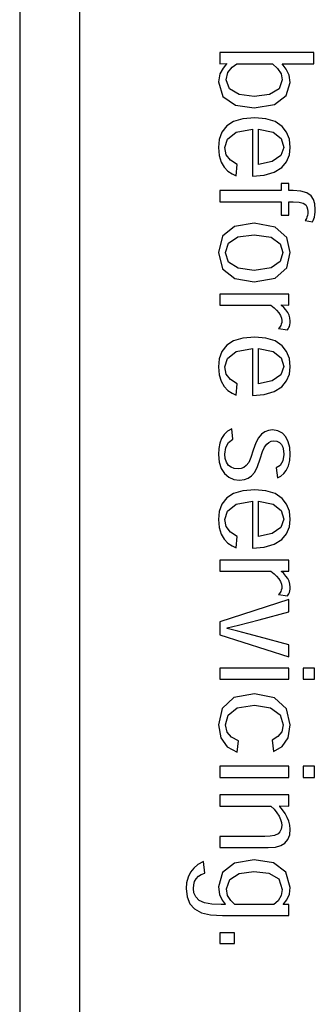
# Model space of a CAD drawing. Extents: x -841 to -216, y -127 to 601.
# Tile 81 of 201: x -430 to -425, y 177 to 193. Entities that reach past the tile are written whole.
import ezdxf

# ---------------------------------------------------------------- set-up
doc = ezdxf.new("R2010")
doc.units = 0
doc.header["$LTSCALE"] = 23.1
doc.layers.add('HEATSINK_AM_0', color=7, linetype='CONTINUOUS')

msp = doc.modelspace()

# ---------------------------------------------------------------- linework, layer by layer
at = {"layer": 'HEATSINK_AM_0', "color": 7}
for p, q in [((-429.758, 342.899), (-429.758, 111.899)), ((-428.754, 206.399), (-428.754, 161.901)), ((-426.39, 192.862), (-426.39, 192.676)), ((-424.809, 192.862), (-426.39, 192.862)), ((-424.809, 192.674), (-424.809, 192.862)), ((-426.39, 192.676), (-426.278, 192.678)), ((-426.278, 192.672), (-426.337, 192.601)), ((-426.278, 192.678), (-426.278, 192.672)), ((-426.185, 192.615), (-426.106, 192.674)), ((-426.106, 192.674), (-425.503, 192.674)), ((-425.503, 192.674), (-425.42, 192.595)), ((-425.344, 192.671), (-425.344, 192.674)), ((-425.344, 192.674), (-424.809, 192.674)), ((-425.274, 192.584), (-425.344, 192.671)), ((-426.392, 192.503), (-426.416, 192.368)), ((-426.337, 192.601), (-426.392, 192.503)), ((-426.283, 192.402), (-426.254, 192.525)), ((-426.254, 192.525), (-426.185, 192.615)), ((-425.42, 192.595), (-425.361, 192.504)), ((-425.361, 192.504), (-425.34, 192.403)), ((-425.225, 192.482), (-425.274, 192.584)), ((-425.207, 192.36), (-425.225, 192.482)), ((-426.416, 192.368), (-426.338, 192.122)), ((-426.227, 192.253), (-426.283, 192.402)), ((-425.34, 192.403), (-425.395, 192.254)), ((-425.273, 192.142), (-425.207, 192.36)), ((-426.067, 192.158), (-426.227, 192.253)), ((-425.814, 192.125), (-426.067, 192.158)), ((-425.556, 192.159), (-425.814, 192.125)), ((-425.395, 192.254), (-425.556, 192.159)), ((-425.474, 191.99), (-425.273, 192.142)), ((-426.338, 192.122), (-426.126, 191.979)), ((-426.126, 191.979), (-425.812, 191.933)), ((-425.812, 191.933), (-425.474, 191.99)), ((-426.16, 191.703), (-426.276, 191.627)), ((-426.003, 191.75), (-426.16, 191.703)), ((-425.801, 191.766), (-426.003, 191.75)), ((-425.616, 191.75), (-425.801, 191.766)), ((-425.461, 191.701), (-425.616, 191.75)), ((-425.342, 191.62), (-425.461, 191.701)), ((-426.357, 191.524), (-426.402, 191.4)), ((-426.276, 191.627), (-426.357, 191.524)), ((-426.263, 191.407), (-426.118, 191.521)), ((-426.118, 191.521), (-425.84, 191.573)), ((-425.84, 191.573), (-425.84, 190.784)), ((-425.74, 190.978), (-425.74, 191.574)), ((-425.74, 191.574), (-425.493, 191.524)), ((-425.493, 191.524), (-425.358, 191.414)), ((-425.268, 191.524), (-425.342, 191.62)), ((-425.222, 191.406), (-425.268, 191.524)), ((-426.402, 191.4), (-426.416, 191.262)), ((-426.305, 191.262), (-426.263, 191.407)), ((-425.358, 191.414), (-425.317, 191.267)), ((-425.207, 191.266), (-425.222, 191.406)), ((-426.416, 191.262), (-426.403, 191.128)), ((-426.282, 191.143), (-426.305, 191.262)), ((-426.213, 191.05), (-426.282, 191.143)), ((-425.317, 191.267), (-425.367, 191.128)), ((-425.269, 191.026), (-425.222, 191.139)), ((-425.222, 191.139), (-425.207, 191.266)), ((-426.403, 191.128), (-426.369, 191.02)), ((-426.369, 191.02), (-426.317, 190.934)), ((-426.099, 190.981), (-426.213, 191.05)), ((-426.116, 190.785), (-426.099, 190.981)), ((-425.511, 191.027), (-425.74, 190.978)), ((-425.367, 191.128), (-425.511, 191.027)), ((-425.349, 190.929), (-425.269, 191.026)), ((-426.317, 190.934), (-426.254, 190.868)), ((-426.254, 190.868), (-426.186, 190.819)), ((-426.186, 190.819), (-426.116, 190.785)), ((-425.646, 190.8), (-425.48, 190.848)), ((-425.48, 190.848), (-425.349, 190.929)), ((-425.84, 190.784), (-425.646, 190.8)), ((-425.357, 190.661), (-425.357, 190.54)), ((-425.233, 190.661), (-425.357, 190.661)), ((-425.233, 190.54), (-425.233, 190.661)), ((-426.39, 190.54), (-426.39, 190.352)), ((-425.357, 190.54), (-426.39, 190.54)), ((-425.158, 190.54), (-425.233, 190.54)), ((-425.03, 190.53), (-425.158, 190.54)), ((-424.928, 190.501), (-425.03, 190.53)), ((-424.855, 190.449), (-424.928, 190.501)), ((-426.39, 190.352), (-425.357, 190.352)), ((-425.357, 190.352), (-425.357, 190.125)), ((-425.233, 190.125), (-425.233, 190.352)), ((-425.233, 190.352), (-425.155, 190.352)), ((-425.155, 190.352), (-425.059, 190.345)), ((-425.059, 190.345), (-424.99, 190.327)), ((-424.99, 190.327), (-424.946, 190.297)), ((-424.817, 190.39), (-424.855, 190.449)), ((-424.794, 190.315), (-424.817, 190.39)), ((-424.785, 190.223), (-424.794, 190.315)), ((-424.946, 190.297), (-424.926, 190.265)), ((-424.926, 190.265), (-424.915, 190.229)), ((-424.913, 190.154), (-424.918, 190.122)), ((-424.915, 190.229), (-424.911, 190.188)), ((-424.911, 190.188), (-424.913, 190.154)), ((-424.791, 190.135), (-424.787, 190.178)), ((-424.787, 190.178), (-424.785, 190.223)), ((-425.811, 189.988), (-426.143, 189.935)), ((-425.458, 189.924), (-425.811, 189.988)), ((-425.357, 190.125), (-425.233, 190.125)), ((-424.946, 190.053), (-424.958, 190.038)), ((-424.958, 190.038), (-424.833, 190.011)), ((-424.936, 190.072), (-424.946, 190.053)), ((-424.926, 190.094), (-424.936, 190.072)), ((-424.918, 190.122), (-424.926, 190.094)), ((-424.833, 190.011), (-424.819, 190.037)), ((-424.819, 190.037), (-424.808, 190.064)), ((-424.808, 190.064), (-424.8, 190.094)), ((-424.8, 190.094), (-424.791, 190.135)), ((-426.143, 189.935), (-426.346, 189.772)), ((-425.265, 189.75), (-425.458, 189.924)), ((-426.346, 189.772), (-426.416, 189.495)), ((-426.297, 189.495), (-426.248, 189.653)), ((-426.248, 189.653), (-426.091, 189.758)), ((-426.091, 189.758), (-425.814, 189.796)), ((-425.814, 189.796), (-425.53, 189.754)), ((-425.53, 189.754), (-425.376, 189.644)), ((-425.376, 189.644), (-425.33, 189.495)), ((-425.207, 189.495), (-425.265, 189.75)), ((-426.416, 189.495), (-426.345, 189.221)), ((-426.297, 189.493), (-426.297, 189.495)), ((-426.244, 189.335), (-426.297, 189.493)), ((-425.33, 189.495), (-425.376, 189.347)), ((-425.265, 189.241), (-425.207, 189.495)), ((-426.083, 189.232), (-426.244, 189.335)), ((-425.376, 189.347), (-425.529, 189.237)), ((-426.345, 189.221), (-426.14, 189.057)), ((-425.814, 189.194), (-426.083, 189.232)), ((-425.529, 189.237), (-425.814, 189.194)), ((-425.458, 189.067), (-425.265, 189.241)), ((-426.14, 189.057), (-425.814, 189.002)), ((-425.814, 189.002), (-425.811, 189.002)), ((-425.811, 189.002), (-425.458, 189.067)), ((-426.39, 188.798), (-426.39, 188.61)), ((-425.233, 188.798), (-426.39, 188.798)), ((-425.233, 188.61), (-425.233, 188.798)), ((-426.39, 188.61), (-425.532, 188.61)), ((-425.532, 188.61), (-425.48, 188.568)), ((-425.48, 188.568), (-425.436, 188.525)), ((-425.436, 188.525), (-425.399, 188.482)), ((-425.356, 188.607), (-425.356, 188.613)), ((-425.356, 188.613), (-425.233, 188.61)), ((-425.316, 188.569), (-425.356, 188.607)), ((-425.28, 188.53), (-425.316, 188.569)), ((-425.249, 188.487), (-425.28, 188.53)), ((-425.227, 188.443), (-425.249, 188.487)), ((-425.399, 188.482), (-425.37, 188.434)), ((-425.37, 188.434), (-425.354, 188.391)), ((-425.351, 188.321), (-425.357, 188.293)), ((-425.354, 188.391), (-425.349, 188.35)), ((-425.349, 188.35), (-425.351, 188.321)), ((-425.212, 188.395), (-425.227, 188.443)), ((-425.207, 188.342), (-425.212, 188.395)), ((-425.208, 188.311), (-425.207, 188.342)), ((-425.388, 188.232), (-425.402, 188.217)), ((-425.402, 188.217), (-425.253, 188.193)), ((-425.376, 188.249), (-425.388, 188.232)), ((-425.366, 188.268), (-425.376, 188.249)), ((-425.357, 188.293), (-425.366, 188.268)), ((-425.253, 188.193), (-425.24, 188.212)), ((-425.24, 188.212), (-425.229, 188.232)), ((-425.229, 188.232), (-425.221, 188.253)), ((-425.221, 188.253), (-425.213, 188.281)), ((-425.213, 188.281), (-425.208, 188.311)), ((-426.16, 188.01), (-426.276, 187.935)), ((-426.003, 188.057), (-426.16, 188.01)), ((-425.801, 188.073), (-426.003, 188.057)), ((-425.616, 188.057), (-425.801, 188.073)), ((-425.461, 188.009), (-425.616, 188.057)), ((-425.342, 187.928), (-425.461, 188.009)), ((-426.357, 187.831), (-426.402, 187.708)), ((-426.276, 187.935), (-426.357, 187.831)), ((-426.263, 187.715), (-426.118, 187.829)), ((-426.118, 187.829), (-425.84, 187.881)), ((-425.84, 187.881), (-425.84, 187.091)), ((-425.74, 187.285), (-425.74, 187.881)), ((-425.74, 187.881), (-425.493, 187.831)), ((-425.493, 187.831), (-425.358, 187.722)), ((-425.268, 187.832), (-425.342, 187.928)), ((-425.222, 187.714), (-425.268, 187.832)), ((-426.402, 187.708), (-426.416, 187.57)), ((-426.305, 187.57), (-426.263, 187.715)), ((-425.358, 187.722), (-425.317, 187.575)), ((-425.207, 187.574), (-425.222, 187.714)), ((-426.416, 187.57), (-426.403, 187.436)), ((-426.282, 187.451), (-426.305, 187.57)), ((-425.317, 187.575), (-425.367, 187.436)), ((-425.222, 187.446), (-425.207, 187.574)), ((-426.403, 187.436), (-426.369, 187.328)), ((-426.369, 187.328), (-426.317, 187.242)), ((-426.213, 187.358), (-426.282, 187.451)), ((-426.099, 187.288), (-426.213, 187.358)), ((-425.511, 187.335), (-425.74, 187.285)), ((-425.367, 187.436), (-425.511, 187.335)), ((-425.349, 187.237), (-425.269, 187.334)), ((-425.269, 187.334), (-425.222, 187.446)), ((-426.317, 187.242), (-426.254, 187.176)), ((-426.254, 187.176), (-426.186, 187.127)), ((-426.116, 187.093), (-426.099, 187.288)), ((-425.48, 187.156), (-425.349, 187.237)), ((-426.186, 187.127), (-426.116, 187.093)), ((-425.84, 187.091), (-425.646, 187.107)), ((-425.646, 187.107), (-425.48, 187.156)), ((-426.19, 186.53), (-426.261, 186.488)), ((-426.171, 186.354), (-426.19, 186.53)), ((-425.571, 186.501), (-425.633, 186.477)), ((-425.503, 186.509), (-425.571, 186.501)), ((-425.413, 186.494), (-425.503, 186.509)), ((-425.337, 186.454), (-425.413, 186.494)), ((-426.361, 186.368), (-426.392, 186.288)), ((-426.319, 186.434), (-426.361, 186.368)), ((-426.261, 186.488), (-426.319, 186.434)), ((-426.243, 186.3), (-426.171, 186.354)), ((-425.743, 186.376), (-425.787, 186.29)), ((-425.69, 186.437), (-425.743, 186.376)), ((-425.633, 186.477), (-425.69, 186.437)), ((-425.28, 186.391), (-425.337, 186.454)), ((-425.239, 186.311), (-425.28, 186.391)), ((-426.41, 186.196), (-426.416, 186.094)), ((-426.392, 186.288), (-426.41, 186.196)), ((-426.308, 186.099), (-426.291, 186.213)), ((-426.291, 186.213), (-426.243, 186.3)), ((-425.83, 186.167), (-425.867, 186.046)), ((-425.787, 186.29), (-425.83, 186.167)), ((-425.671, 186.147), (-425.638, 186.221)), ((-425.638, 186.221), (-425.603, 186.269)), ((-425.603, 186.269), (-425.567, 186.3)), ((-425.567, 186.3), (-425.526, 186.319)), ((-425.526, 186.319), (-425.482, 186.325)), ((-425.482, 186.325), (-425.43, 186.318)), ((-425.43, 186.318), (-425.388, 186.298)), ((-425.388, 186.298), (-425.355, 186.267)), ((-425.355, 186.267), (-425.332, 186.218)), ((-425.332, 186.218), (-425.319, 186.159)), ((-425.215, 186.213), (-425.239, 186.311)), ((-425.207, 186.094), (-425.215, 186.213)), ((-426.416, 186.094), (-426.403, 185.967)), ((-426.301, 186.031), (-426.308, 186.099)), ((-426.28, 185.967), (-426.301, 186.031)), ((-425.867, 186.046), (-425.904, 185.964)), ((-425.758, 185.893), (-425.711, 186.023)), ((-425.711, 186.023), (-425.671, 186.147)), ((-425.314, 186.095), (-425.333, 185.987)), ((-425.319, 186.159), (-425.314, 186.095)), ((-425.214, 185.993), (-425.207, 186.094)), ((-426.403, 185.967), (-426.368, 185.859)), ((-426.368, 185.859), (-426.313, 185.774)), ((-426.244, 185.913), (-426.28, 185.967)), ((-426.203, 185.882), (-426.244, 185.913)), ((-426.149, 185.862), (-426.203, 185.882)), ((-426.082, 185.855), (-426.149, 185.862)), ((-426.034, 185.861), (-426.082, 185.855)), ((-425.988, 185.879), (-426.034, 185.861)), ((-425.946, 185.91), (-425.988, 185.879)), ((-425.904, 185.964), (-425.946, 185.91)), ((-425.804, 185.801), (-425.758, 185.893)), ((-425.379, 185.912), (-425.441, 185.869)), ((-425.441, 185.869), (-425.423, 185.704)), ((-425.333, 185.987), (-425.379, 185.912)), ((-425.273, 185.826), (-425.236, 185.904)), ((-425.236, 185.904), (-425.214, 185.993)), ((-426.313, 185.774), (-426.242, 185.712)), ((-426.242, 185.712), (-426.158, 185.676)), ((-426.158, 185.676), (-426.06, 185.664)), ((-426.06, 185.664), (-425.979, 185.673)), ((-425.979, 185.673), (-425.912, 185.698)), ((-425.912, 185.698), (-425.859, 185.737)), ((-425.859, 185.737), (-425.804, 185.801)), ((-425.423, 185.704), (-425.363, 185.733)), ((-425.363, 185.733), (-425.313, 185.775)), ((-425.313, 185.775), (-425.273, 185.826)), ((-425.801, 185.503), (-426.003, 185.487)), ((-425.616, 185.487), (-425.801, 185.503)), ((-426.276, 185.364), (-426.357, 185.261)), ((-426.16, 185.44), (-426.276, 185.364)), ((-426.003, 185.487), (-426.16, 185.44)), ((-425.461, 185.438), (-425.616, 185.487)), ((-425.342, 185.357), (-425.461, 185.438)), ((-425.268, 185.261), (-425.342, 185.357)), ((-426.357, 185.261), (-426.402, 185.137)), ((-426.263, 185.144), (-426.118, 185.258)), ((-426.118, 185.258), (-425.84, 185.311)), ((-425.84, 185.311), (-425.84, 184.521)), ((-425.74, 184.715), (-425.74, 185.311)), ((-425.74, 185.311), (-425.493, 185.261)), ((-425.493, 185.261), (-425.358, 185.152)), ((-425.222, 185.144), (-425.268, 185.261)), ((-426.402, 185.137), (-426.416, 185)), ((-426.305, 184.999), (-426.263, 185.144)), ((-425.317, 185.005), (-425.367, 184.866)), ((-425.358, 185.152), (-425.317, 185.005)), ((-425.207, 185.003), (-425.222, 185.144)), ((-425.222, 184.876), (-425.207, 185.003)), ((-426.416, 185), (-426.403, 184.865)), ((-426.403, 184.865), (-426.369, 184.757)), ((-426.282, 184.881), (-426.305, 184.999)), ((-426.213, 184.788), (-426.282, 184.881)), ((-425.367, 184.866), (-425.511, 184.764)), ((-425.269, 184.763), (-425.222, 184.876)), ((-426.369, 184.757), (-426.317, 184.671)), ((-426.317, 184.671), (-426.254, 184.605)), ((-426.099, 184.718), (-426.213, 184.788)), ((-426.116, 184.523), (-426.099, 184.718)), ((-425.511, 184.764), (-425.74, 184.715)), ((-425.349, 184.666), (-425.269, 184.763)), ((-426.254, 184.605), (-426.186, 184.556)), ((-426.186, 184.556), (-426.116, 184.523)), ((-425.84, 184.521), (-425.646, 184.537)), ((-425.646, 184.537), (-425.48, 184.586)), ((-425.48, 184.586), (-425.349, 184.666)), ((-426.39, 184.318), (-426.39, 184.131)), ((-425.233, 184.318), (-426.39, 184.318)), ((-425.233, 184.131), (-425.233, 184.318)), ((-426.39, 184.131), (-425.532, 184.131)), ((-425.532, 184.131), (-425.48, 184.089)), ((-425.48, 184.089), (-425.436, 184.046)), ((-425.436, 184.046), (-425.399, 184.002)), ((-425.356, 184.128), (-425.356, 184.134)), ((-425.356, 184.134), (-425.233, 184.131)), ((-425.316, 184.09), (-425.356, 184.128)), ((-425.28, 184.05), (-425.316, 184.09)), ((-425.249, 184.007), (-425.28, 184.05)), ((-425.227, 183.963), (-425.249, 184.007)), ((-425.399, 184.002), (-425.37, 183.955)), ((-425.37, 183.955), (-425.354, 183.911)), ((-425.351, 183.841), (-425.357, 183.814)), ((-425.354, 183.911), (-425.349, 183.871)), ((-425.349, 183.871), (-425.351, 183.841)), ((-425.212, 183.915), (-425.227, 183.963)), ((-425.207, 183.862), (-425.212, 183.915)), ((-425.208, 183.831), (-425.207, 183.862)), ((-425.388, 183.753), (-425.402, 183.737)), ((-425.402, 183.737), (-425.253, 183.714)), ((-425.376, 183.77), (-425.388, 183.753)), ((-425.366, 183.788), (-425.376, 183.77)), ((-425.357, 183.814), (-425.366, 183.788)), ((-425.253, 183.714), (-425.24, 183.733)), ((-425.24, 183.733), (-425.229, 183.752)), ((-425.229, 183.752), (-425.221, 183.774)), ((-425.221, 183.774), (-425.213, 183.802)), ((-425.213, 183.802), (-425.208, 183.831)), ((-425.233, 183.653), (-426.39, 183.281)), ((-425.233, 183.448), (-425.233, 183.653)), ((-425.73, 183.312), (-425.233, 183.448)), ((-426.39, 183.281), (-426.39, 183.062)), ((-426.269, 183.176), (-426.08, 183.221)), ((-426.08, 183.221), (-425.902, 183.266)), ((-425.902, 183.266), (-425.73, 183.312)), ((-426.39, 183.062), (-425.233, 182.689)), ((-426.269, 183.166), (-426.269, 183.176)), ((-426.088, 183.121), (-426.269, 183.166)), ((-425.919, 183.076), (-426.088, 183.121)), ((-425.728, 183.028), (-425.919, 183.076)), ((-425.233, 182.892), (-425.728, 183.028)), ((-425.233, 182.689), (-425.233, 182.892)), ((-426.39, 182.501), (-426.39, 182.314)), ((-425.233, 182.501), (-426.39, 182.501)), ((-425.233, 182.314), (-425.233, 182.501)), ((-424.992, 182.501), (-424.992, 182.314)), ((-424.801, 182.501), (-424.992, 182.501)), ((-424.801, 182.314), (-424.801, 182.501)), ((-426.39, 182.314), (-425.233, 182.314)), ((-424.992, 182.314), (-424.801, 182.314)), ((-425.809, 182.068), (-426.157, 182.002)), ((-425.469, 181.999), (-425.809, 182.068)), ((-426.157, 182.002), (-426.354, 181.821)), ((-426.1, 181.829), (-425.81, 181.876)), ((-425.81, 181.876), (-425.538, 181.83)), ((-425.271, 181.814), (-425.469, 181.999)), ((-426.354, 181.821), (-426.416, 181.545)), ((-426.296, 181.546), (-426.252, 181.709)), ((-426.252, 181.709), (-426.1, 181.829)), ((-425.538, 181.83), (-425.379, 181.711)), ((-425.379, 181.711), (-425.327, 181.544)), ((-425.207, 181.542), (-425.271, 181.814)), ((-426.416, 181.545), (-426.376, 181.327)), ((-426.269, 181.422), (-426.296, 181.546)), ((-425.327, 181.544), (-425.351, 181.428)), ((-425.244, 181.326), (-425.207, 181.542)), ((-426.193, 181.335), (-426.269, 181.422)), ((-425.351, 181.428), (-425.415, 181.346)), ((-426.376, 181.327), (-426.267, 181.174)), ((-426.078, 181.277), (-426.193, 181.335)), ((-426.1, 181.084), (-426.078, 181.277)), ((-425.415, 181.346), (-425.51, 181.288)), ((-425.51, 181.288), (-425.49, 181.097)), ((-425.345, 181.18), (-425.244, 181.326)), ((-426.267, 181.174), (-426.1, 181.084)), ((-425.49, 181.097), (-425.345, 181.18)), ((-426.39, 180.847), (-426.39, 180.659)), ((-425.233, 180.847), (-426.39, 180.847)), ((-425.233, 180.659), (-425.233, 180.847)), ((-424.992, 180.847), (-424.992, 180.659)), ((-424.801, 180.847), (-424.992, 180.847)), ((-424.801, 180.659), (-424.801, 180.847)), ((-426.39, 180.659), (-425.233, 180.659)), ((-424.992, 180.659), (-424.801, 180.659)), ((-426.39, 180.365), (-426.39, 180.177)), ((-425.233, 180.365), (-426.39, 180.365)), ((-425.233, 180.177), (-425.233, 180.365)), ((-426.39, 180.177), (-425.536, 180.177)), ((-425.536, 180.177), (-425.48, 180.123)), ((-425.48, 180.123), (-425.431, 180.063)), ((-425.431, 180.063), (-425.394, 180.005)), ((-425.382, 180.172), (-425.382, 180.181)), ((-425.382, 180.181), (-425.233, 180.177)), ((-425.336, 180.112), (-425.382, 180.172)), ((-425.294, 180.05), (-425.336, 180.112)), ((-425.258, 179.987), (-425.294, 180.05)), ((-425.394, 180.005), (-425.371, 179.953)), ((-425.371, 179.953), (-425.356, 179.902)), ((-425.356, 179.902), (-425.35, 179.851)), ((-425.231, 179.924), (-425.258, 179.987)), ((-425.213, 179.857), (-425.231, 179.924)), ((-425.412, 179.709), (-425.472, 179.682)), ((-425.38, 179.742), (-425.412, 179.709)), ((-425.358, 179.788), (-425.38, 179.742)), ((-425.35, 179.851), (-425.358, 179.788)), ((-425.216, 179.693), (-425.207, 179.788)), ((-425.207, 179.788), (-425.213, 179.857)), ((-426.39, 179.666), (-426.39, 179.479)), ((-425.634, 179.666), (-426.39, 179.666)), ((-425.547, 179.669), (-425.634, 179.666)), ((-425.472, 179.682), (-425.547, 179.669)), ((-425.365, 179.512), (-425.296, 179.553)), ((-425.296, 179.553), (-425.245, 179.614)), ((-425.245, 179.614), (-425.216, 179.693)), ((-426.39, 179.479), (-425.576, 179.479)), ((-425.576, 179.479), (-425.457, 179.487)), ((-425.457, 179.487), (-425.365, 179.512)), ((-426.666, 179.241), (-426.759, 179.191)), ((-426.646, 179.049), (-426.666, 179.241)), ((-426.146, 179.214), (-426.348, 179.058)), ((-425.815, 179.27), (-426.146, 179.214)), ((-425.487, 179.219), (-425.815, 179.27)), ((-425.279, 179.066), (-425.487, 179.219)), ((-426.883, 179.066), (-426.926, 178.978)), ((-426.83, 179.131), (-426.883, 179.066)), ((-426.759, 179.191), (-426.83, 179.131)), ((-426.704, 179.027), (-426.646, 179.049)), ((-426.348, 179.058), (-426.416, 178.817)), ((-426.224, 178.939), (-426.066, 179.041)), ((-426.066, 179.041), (-425.819, 179.078)), ((-425.819, 179.078), (-425.817, 179.078)), ((-425.817, 179.078), (-425.566, 179.049)), ((-425.566, 179.049), (-425.401, 178.953)), ((-425.207, 178.808), (-425.279, 179.066)), ((-426.95, 178.885), (-426.958, 178.787)), ((-426.926, 178.978), (-426.95, 178.885)), ((-426.831, 178.852), (-426.815, 178.908)), ((-426.815, 178.908), (-426.787, 178.954)), ((-426.787, 178.954), (-426.75, 178.996)), ((-426.75, 178.996), (-426.704, 179.027)), ((-426.28, 178.783), (-426.224, 178.939)), ((-425.401, 178.953), (-425.343, 178.775)), ((-426.958, 178.787), (-426.942, 178.648)), ((-426.837, 178.789), (-426.831, 178.852)), ((-426.826, 178.716), (-426.837, 178.789)), ((-426.793, 178.647), (-426.826, 178.716)), ((-426.416, 178.817), (-426.398, 178.688)), ((-426.26, 178.673), (-426.28, 178.783)), ((-425.343, 178.775), (-425.362, 178.669)), ((-425.221, 178.696), (-425.207, 178.808)), ((-426.942, 178.648), (-426.895, 178.532)), ((-426.737, 178.589), (-426.793, 178.647)), ((-426.648, 178.55), (-426.737, 178.589)), ((-426.528, 178.527), (-426.648, 178.55)), ((-426.398, 178.688), (-426.354, 178.592)), ((-426.354, 178.592), (-426.301, 178.524)), ((-426.208, 178.587), (-426.26, 178.673)), ((-426.139, 178.52), (-426.208, 178.587)), ((-425.412, 178.584), (-425.482, 178.52)), ((-425.362, 178.669), (-425.412, 178.584)), ((-425.326, 178.522), (-425.262, 178.6)), ((-425.262, 178.6), (-425.221, 178.696)), ((-426.895, 178.532), (-426.818, 178.444)), ((-426.818, 178.444), (-426.7, 178.38)), ((-426.7, 178.38), (-426.547, 178.344)), ((-426.366, 178.52), (-426.528, 178.527)), ((-426.301, 178.52), (-426.366, 178.52)), ((-426.301, 178.524), (-426.301, 178.52)), ((-425.482, 178.52), (-426.139, 178.52)), ((-425.326, 178.517), (-425.326, 178.522)), ((-425.233, 178.52), (-425.326, 178.517)), ((-425.233, 178.332), (-425.233, 178.52)), ((-426.547, 178.344), (-426.344, 178.332)), ((-426.344, 178.332), (-425.233, 178.332)), ((-426.39, 178.041), (-426.39, 177.861)), ((-426.144, 178.041), (-426.39, 178.041)), ((-426.144, 177.861), (-426.144, 178.041)), ((-426.39, 177.861), (-426.144, 177.861))]:
    msp.add_line(p, q, dxfattribs=at)

doc.saveas('drawing.dxf')
